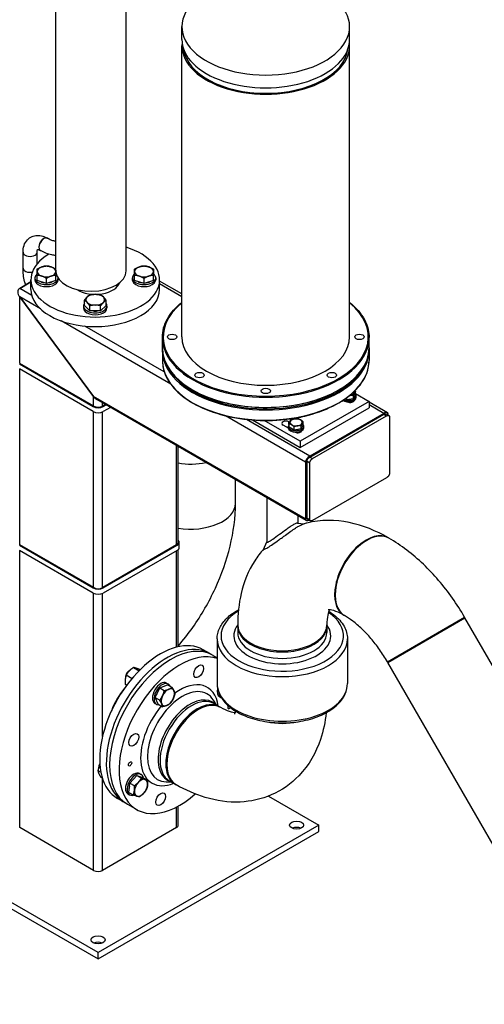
# Model space of a CAD drawing. Header units: millimetres. Extents: x -309 to 8091, y -6405 to -465.
# Tile 13 of 57: x 973 to 1271, y -4407 to -3776. Entities that reach past the tile are written whole.
import ezdxf

# ---------------------------------------------------------------- set-up
doc = ezdxf.new("R2010")
doc.units = ezdxf.units.MM
doc.header["$LTSCALE"] = 20
doc.layers.add('02-LINIE-035', color=2, linetype='CONTINUOUS')

msp = doc.modelspace()

# ---------------------------------------------------------------- linework, layer by layer
at = {"layer": '02-LINIE-035'}
for p, q in [((996.51, -3936.23), (996.51, -3535.06)), ((1041.51, -3937.18), (1041.51, -3535.06)), ((1077.29, -3788.89), (1077.29, -3780.73)), ((1184.79, -3788.89), (1184.79, -3780.73)), ((1077.29, -3979.41), (1077.29, -3792.97)), ((1184.79, -3979.41), (1184.79, -3792.97)), ((991.07, -3916.26), (991.1, -3916.28)), ((975.48, -3935.47), (975.48, -3925.26)), ((984.48, -3932.71), (984.48, -3925.26)), ((986.57, -3924.06), (986.6, -3924.08)), ((984.54, -3943.32), (984.54, -3940)), ((996.54, -3943.32), (996.54, -3940)), ((1047.04, -3943.32), (1047.04, -3940)), ((1059.04, -3943.32), (1059.04, -3940)), ((973.35, -3948.38), (980.54, -3944.23)), ((980.54, -3944.23), (973.35, -3948.38)), ((980.54, -3948.99), (980.54, -3942.87)), ((983.04, -3941.64), (983.04, -3942.87)), ((990.54, -3945.32), (984.54, -3943.32)), ((990.54, -3945.32), (990.54, -3942)), ((996.54, -3943.32), (990.54, -3945.32)), ((998.04, -3941.88), (998.04, -3942.87)), ((1036.86, -3945.96), (1036.86, -3945.09)), ((1045.54, -3941.64), (1045.54, -3942.87)), ((1053.04, -3945.32), (1047.04, -3943.32)), ((1053.04, -3945.32), (1053.04, -3942)), ((1059.04, -3943.32), (1053.04, -3945.32)), ((1060.54, -3941.64), (1060.54, -3942.87)), ((1063.04, -3948.99), (1063.04, -3942.87)), ((1077.29, -3951.93), (1063.04, -3943.71)), ((1077.29, -3953.68), (1063.04, -3945.45)), ((981.08, -3952.84), (973.35, -3948.38)), ((1020.73, -4017.64), (973.35, -3953.82)), ((973.35, -3996.34), (973.35, -3953.82)), ((973.35, -3953.82), (1020.73, -4017.64)), ((986.75, -3961.55), (973.35, -3953.82)), ((1014.29, -3959.68), (1014.29, -3960.91)), ((1014.86, -3959.36), (1014.86, -3956.04)), ((1018.32, -3962.82), (1014.86, -3959.36)), ((1018.32, -3962.82), (1018.32, -3959.5)), ((1028.72, -3959.36), (1025.25, -3962.82)), ((1025.25, -3962.82), (1025.25, -3959.5)), ((1028.72, -3959.36), (1028.72, -3956.04)), ((1029.29, -3959.68), (1029.29, -3960.91)), ((1025.25, -3962.82), (1018.32, -3962.82)), ((1070.17, -4009.72), (1000.03, -3969.22)), ((1066.01, -4001.87), (1015.12, -3972.49)), ((1064.79, -3986.35), (1064.79, -3979.81)), ((1197.29, -3986.35), (1197.29, -3979.81)), ((1064.79, -3987.98), (1064.79, -3994.51)), ((1197.29, -3987.98), (1197.29, -3994.51)), ((973.17, -3996.64), (1020.55, -4024)), ((973.35, -3996.34), (973.53, -3996.44)), ((973.35, -3996.34), (973.53, -3996.44)), ((1020.9, -4023.79), (973.53, -3996.44)), ((1020.55, -4027.26), (973.17, -3999.91)), ((973.35, -4112.58), (973.35, -4000.01)), ((1188.54, -4016.43), (1187.34, -4019.01)), ((1187.34, -4019.01), (1187.34, -4016.93)), ((1188.54, -4016.43), (1188.54, -4014.36)), ((1188.54, -4015.67), (1197.33, -4020.74)), ((1020.73, -4023.69), (1020.73, -4017.64)), ((1156.49, -4096.03), (1020.73, -4017.64)), ((1156.97, -4096.96), (1022.77, -4019.48)), ((1026.38, -4023.89), (1026.38, -4021.57)), ((1028.4, -4022.73), (1026.56, -4023.79)), ((1026.91, -4024), (1028.75, -4022.94)), ((1197.33, -4020.74), (1153.13, -4046.26)), ((1182.88, -4019.7), (1181.94, -4019.15)), ((1182.88, -4019.7), (1182.88, -4018.48)), ((1187.34, -4019.01), (1182.88, -4019.7)), ((1186.52, -4020.7), (1186.52, -4021.19)), ((1187.07, -4020.94), (1187.07, -4020.5)), ((1189.08, -4018.18), (1189.08, -4017.37)), ((1197.33, -4020.74), (1197.33, -4024.82)), ((1209.05, -4028.01), (1197.33, -4021.24)), ((1206.7, -4028.4), (1197.33, -4022.99)), ((1020.73, -4139.93), (1020.73, -4027.36)), ((1026.38, -4140.12), (1026.38, -4027.52)), ((1031.58, -4024.57), (1026.91, -4027.26)), ((1153.13, -4050.34), (1197.33, -4024.82)), ((1206.7, -4028.4), (1159.32, -4055.75)), ((1159.32, -4056.36), (1206.7, -4029.01)), ((1206.7, -4029.01), (1208.46, -4030.03)), ((1208.17, -4028.78), (1209.93, -4029.8)), ((1209.53, -4029.57), (1209.53, -4028.94)), ((1156.49, -4059.56), (1105.16, -4029.92)), ((1159.32, -4055.75), (1118.71, -4032.3)), ((1122.5, -4032.65), (1153.13, -4050.34)), ((1153.13, -4046.26), (1130.12, -4032.97)), ((1145.52, -4037.88), (1142.17, -4035.95)), ((1145.89, -4035.63), (1145.89, -4033.8)), ((1145.89, -4033.8), (1146.39, -4034.1)), ((1146.03, -4037.2), (1146.03, -4035.13)), ((1154.95, -4035.82), (1153.76, -4038.4)), ((1154.95, -4035.82), (1154.95, -4033.75)), ((1161.09, -4057.38), (1208.46, -4030.03)), ((1210.29, -4030.54), (1210.29, -4067.01)), ((1145.49, -4037.58), (1145.49, -4036.76)), ((1149.29, -4039.09), (1146.03, -4037.2)), ((1149.29, -4039.09), (1149.29, -4037.01)), ((1153.76, -4038.4), (1149.29, -4039.09)), ((1152.94, -4040.09), (1152.94, -4040.58)), ((1153.49, -4040.34), (1153.49, -4039.89)), ((1153.76, -4038.4), (1153.76, -4036.32)), ((1155.49, -4037.58), (1155.49, -4036.76)), ((1153.13, -4046.26), (1153.13, -4050.34)), ((1073.76, -4112.78), (1073.76, -4048.92)), ((1074.93, -4111.72), (1074.93, -4049.6)), ((1156.49, -4059.56), (1156.49, -4096.03)), ((1157.49, -4058.98), (1159.26, -4060)), ((1157.49, -4095.45), (1157.49, -4058.98)), ((1159.26, -4096.47), (1159.26, -4060)), ((1159.32, -4056.36), (1161.09, -4057.38)), ((1111.64, -4086.02), (1111.64, -4070.79)), ((1208.46, -4069.63), (1161.09, -4096.98)), ((1131.64, -4082.34), (1131.64, -4110.87)), ((1151.39, -4098.7), (1155.73, -4099.1)), ((1151.64, -4093.89), (1151.64, -4098.73)), ((1157.49, -4095.45), (1159.26, -4096.47)), ((1157.85, -4096.18), (1159.62, -4097.2)), ((1075.61, -4114.31), (1075.61, -4111.04)), ((1129.61, -4115.52), (1131.64, -4110.71)), ((1210.02, -4108.36), (1209.67, -4108.16)), ((973.17, -4112.88), (1020.55, -4140.23)), ((1020.55, -4143.5), (973.17, -4116.15)), ((973.35, -4112.58), (973.53, -4112.68)), ((973.35, -4112.58), (973.53, -4112.68)), ((973.35, -4293.76), (973.35, -4116.25)), ((1020.9, -4140.03), (973.53, -4112.68)), ((1073.94, -4112.68), (1026.56, -4140.03)), ((1026.91, -4140.23), (1074.29, -4112.88)), ((1074.29, -4116.15), (1026.91, -4143.5)), ((1073.76, -4178.18), (1073.76, -4116.45)), ((1074.93, -4177.89), (1074.93, -4115.68)), ((1020.73, -4321.11), (1020.73, -4143.6)), ((1026.38, -4235.46), (1026.38, -4143.76)), ((1181.45, -4157.86), (1181.1, -4157.65)), ((1208.99, -4187.51), (1258.48, -4158.94)), ((1208.99, -4187.51), (1258.48, -4158.94)), ((1209.24, -4187.95), (1258.73, -4159.37)), ((1209.24, -4187.95), (1258.73, -4159.37)), ((1258.73, -4159.37), (1258.48, -4158.94)), ((1385.15, -4378.32), (1258.73, -4159.37)), ((1113.07, -4164.75), (1113.07, -4168.83)), ((1170.22, -4164.75), (1170.22, -4168.83)), ((1099.89, -4172.92), (1099.89, -4201.49)), ((1183.39, -4172.92), (1183.39, -4201.49)), ((1095.25, -4182.23), (1091.01, -4179.79)), ((1097.37, -4183.46), (1099.89, -4184.91)), ((1043.55, -4193.25), (1043.86, -4193.07)), ((1046.21, -4191.2), (1049.82, -4193.28)), ((1050.1, -4192.4), (1050.48, -4192.62)), ((1209.24, -4187.95), (1208.99, -4187.51)), ((1335.65, -4406.9), (1209.24, -4187.95)), ((1041.16, -4197.39), (1041.16, -4197.67)), ((1041.68, -4195.98), (1045.4, -4198.12)), ((1041.04, -4201.95), (1041.96, -4202.48)), ((1060.19, -4210.49), (1063.17, -4204.28)), ((1063.17, -4204.28), (1068.03, -4202.21)), ((1063.17, -4204.28), (1066.05, -4205.94)), ((1067.46, -4201.15), (1068.52, -4201.76)), ((1068.03, -4202.21), (1070.9, -4203.87)), ((1062.07, -4214.63), (1060.19, -4210.49)), ((1060.19, -4210.49), (1063.07, -4212.15)), ((1099.4, -4215.14), (1097.46, -4212.02)), ((1101.53, -4210.02), (1102.59, -4210.63)), ((1059.96, -4214.14), (1061.02, -4214.75)), ((1062.07, -4214.63), (1064.94, -4216.29)), ((1097.81, -4214.22), (1101.48, -4216.35)), ((1102.19, -4216.75), (1101.48, -4216.35)), ((1023.94, -4255.34), (1023.94, -4255.54)), ((1023.49, -4257.19), (1025.38, -4258.28)), ((1025.37, -4261.33), (1026.26, -4261.85)), ((1026.38, -4321.11), (1026.38, -4262.23)), ((1043.94, -4265.17), (1048.47, -4260.39)), ((1048.47, -4260.39), (1051.34, -4262.05)), ((1048.47, -4260.39), (1052.35, -4261.59)), ((1050.23, -4259.1), (1051.3, -4259.71)), ((1052.35, -4261.59), (1055.23, -4263.25)), ((1043.3, -4271.15), (1043.94, -4265.17)), ((1043.94, -4265.17), (1046.82, -4266.83)), ((1070.82, -4264.64), (1067.15, -4264.52)), ((1069.23, -4263.72), (1072.91, -4265.84)), ((1073.62, -4266.25), (1072.91, -4265.84)), ((1040.25, -4277.5), (1036.01, -4275.05)), ((1042.73, -4272.09), (1043.8, -4272.7)), ((1043.3, -4271.15), (1046.18, -4272.81)), ((1132.81, -4273.55), (1164.98, -4292.12)), ((1042.37, -4278.72), (1048.38, -4282.19)), ((1073.76, -4293.76), (1073.76, -4280.63)), ((1074.93, -4292.12), (1074.93, -4280)), ((1023.56, -4373.77), (882.13, -4292.12)), ((1020.73, -4321.11), (973.35, -4293.76)), ((1164.98, -4292.12), (1023.56, -4373.77)), ((1073.76, -4293.76), (1026.38, -4321.11)), ((1164.98, -4296.21), (1164.98, -4292.12)), ((882.13, -4296.21), (1023.56, -4377.86)), ((1023.56, -4377.86), (1164.98, -4296.21)), ((1023.56, -4377.86), (1023.56, -4373.77))]:
    msp.add_line(p, q, dxfattribs=at)
for centre, major_axis, ratio, start_param, end_param in [((1131.04, -3780.73), (-53.75, 0), 0.57735, 5.458265, 10.249698), ((1131.04, -3788.89), (-53.75, 0), 0.57735, 0, 3.141593), ((1131.04, -3792.97), (-53.75, 0), 0.57735, 6.21736, 9.490603), ((1131.04, -3792.97), (-52.75, 0), 0.57735, 0.07581, 3.065783), ((988.82, -3920.16), (2.25, 3.9), 0.57735, 0, 3.141593), ((988.85, -3920.18), (2.25, 3.9), 0.57735, 0, 3.141593), ((988.85, -3920.18), (2.25, 3.9), 0.57735, 0.000001, 3.141593), ((1021.79, -3942.87), (41.25, 0), 0.57735, 2.379806, 7.355409), ((979.98, -3925.26), (-4.5, 0), 0.57735, 0, 3.141593), ((990.54, -3937.56), (-6, 0), 0.57735, 5.235988, 6.283185), ((990.54, -3937.56), (-6, 0), 0.57735, 4.18879, 5.235988), ((990.54, -3937.56), (6, 0), 0.57735, 0, 1.047198), ((1053.04, -3937.56), (-6, 0), 0.57735, 5.235988, 6.283185), ((1053.04, -3937.56), (-6, 0), 0.57735, 4.18879, 5.235988), ((1053.04, -3937.56), (6, 0), 0.57735, 0, 1.047198), ((979.98, -3935.47), (-4.5, 0), 0.57735, 0, 1.90009), ((990.54, -3941.64), (-7.5, 0), 0.57735, 5.639684, 9.372504), ((990.54, -3937.56), (-6, 0), 0.57735, 0, 1.047198), ((990.54, -3937.56), (6, 0), 0.57735, 4.18879, 5.235988), ((990.54, -3937.56), (6, 0), 0.57735, 5.235988, 6.283185), ((1019.01, -3937.18), (22.5, 0), 0.57735, 3.189108, 6.283185), ((990.54, -3941.64), (-7.5, 0), 0.57735, 3.723712, 3.785094), ((1053.04, -3941.64), (-7.5, 0), 0.57735, 5.639684, 10.068279), ((1053.04, -3937.56), (-6, 0), 0.57735, 0, 1.047198), ((1053.04, -3937.56), (6, 0), 0.57735, 4.18879, 5.235988), ((1053.04, -3937.56), (6, 0), 0.57735, 5.235988, 6.283185), ((990.54, -3942.87), (-7.5, 0), 0.57735, 0, 3.141593), ((990.54, -3941.64), (-5.62, 0), 0.57735, 0.846854, 1.247541), ((990.54, -3941.64), (-5.62, 0), 0.57735, 1.894052, 2.294738), ((1021.79, -3942.87), (16, 0), 0.57735, 3.877224, 6.097032), ((1021.79, -3948.99), (16, 0), 0.57735, 0.337847, 0.341697), ((1053.04, -3942.87), (-7.5, 0), 0.57735, 0, 3.141593), ((1053.04, -3941.64), (-5.62, 0), 0.57735, 0.846854, 1.247541), ((1053.04, -3941.64), (-5.62, 0), 0.57735, 1.894052, 2.294738), ((976.18, -3952.19), (3.21, -3.53), 0.675873, 2.995864, 4.566661), ((976.18, -3952.19), (3.21, -3.53), 0.675873, 2.995864, 4.566661), ((1021.79, -3948.99), (41.25, 0), 0.57735, 3.141593, 6.283185), ((1021.79, -3955.6), (-6, 0), 0.57735, 5.759587, 6.806784), ((1021.79, -3955.6), (-6, 0), 0.57735, 4.712389, 5.759587), ((1021.79, -3955.6), (-6, 0), 0.57735, 3.665191, 4.712389), ((1021.79, -3955.6), (6, 0), 0.57735, 5.759587, 6.806784), ((1021.79, -3959.68), (-7.5, 0), 0.57735, 5.890175, 9.817788), ((1021.79, -3955.6), (6, 0), 0.57735, 3.665191, 4.712389), ((1021.79, -3955.6), (6, 0), 0.57735, 4.712389, 5.759587), ((1131.04, -3979.41), (65.75, 0), 0.57735, 2.527837, 6.896941), ((1021.79, -3960.91), (-7.5, 0), 0.57735, 0, 3.141593), ((1021.79, -3959.68), (-5.62, 0), 0.57735, 1.311292, 1.8303), ((1131.04, -3979.81), (-66.25, 0), 0.57735, 0, 3.141593), ((1131.04, -3979.41), (53.75, 0), 0.57735, 3.141593, 6.283185), ((1131.04, -3986.35), (66.25, 0), 0.57735, 3.141593, 6.283185), ((1131.04, -3987.98), (-66.25, 0), 0.57735, 0, 3.141593), ((1131.04, -3994.51), (66.25, 0), 0.57735, 3.141593, 6.283185), ((1131.04, -3987.57), (65.75, 0), 0.57735, 3.380454, 6.044324), ((1184.08, -4017.37), (5, 0), 0.57735, 4.082392, 6.751602), ((1184.08, -4014.76), (4, 0), 0.57735, 4.886969, 4.974188), ((1184.08, -4014.76), (4, 0), 0.57735, 4.974188, 6.021386), ((1184.08, -4014.76), (4, 0), 0.57735, 6.021386, 6.522546), ((1023.56, -4016.01), (-3.21, 3.53), 0.675873, 1.425068, 2.013071), ((1023.56, -4016.01), (-3.21, 3.53), 0.675873, 1.425068, 2.013071), ((1184.08, -4018.18), (5, 0), 0.57735, 3.895822, 6.283185), ((1185.22, -4019.87), (2.63, 0), 0.57735, 4.037673, 6.130716), ((1184.08, -4017.37), (-3.66, 0), 0.57735, 1.640356, 2.024836), ((1023.73, -4022.16), (4.5, 0), 0.57735, 3.926991, 5.497787), ((1023.73, -4025.43), (-4.5, 0), 0.57735, 0.785398, 2.356194), ((1023.73, -4022.16), (-4, 0), 0.57735, 0.785398, 2.356194), ((1206.7, -4030.57), (2.56, 2.4), 0.499384, 5.845156, 7.415953), ((1144.03, -4034.88), (-2.63, 0), 0.57735, 3.926991, 7.068583), ((1150.49, -4036.76), (5, 0), 0.57735, 2.673176, 6.751602), ((1141.64, -4014.11), (31.25, 0), 0.57735, 4.856749, 5.183462), ((1150.49, -4034.15), (-4, 0), 0.57735, 6.021386, 7.068583), ((1150.49, -4034.15), (-4, 0), 0.57735, 4.974188, 6.021386), ((1150.49, -4034.15), (4, 0), 0.57735, 3.926991, 4.974188), ((1150.49, -4034.15), (-4, 0), 0.57735, 3.926991, 4.974188), ((1150.49, -4034.15), (4, 0), 0.57735, 4.974188, 6.021386), ((1150.49, -4034.15), (4, 0), 0.57735, 6.021386, 7.068583), ((1144.03, -4038.96), (-2.62, 0), 0.57735, 4.120094, 4.366967), ((1150.49, -4037.58), (5, 0), 0.57735, 3.141593, 6.283185), ((1151.63, -4039.27), (2.63, 0), 0.57735, 4.037673, 6.130716), ((1150.49, -4036.76), (-3.66, 0), 0.57735, 1.640356, 2.024836), ((1083.06, -4044.38), (-28.57, 0), 0.57735, 1.282373, 1.917373), ((1159.32, -4057.93), (2.56, 2.4), 0.499384, 1.132767, 2.703564), ((1083.06, -4086.02), (28.58, 0), 0.57735, 4.423966, 6.283185), ((1159.32, -4094.4), (-2.56, -2.4), 0.499384, 5.845156, 7.267587), ((1195.38, -4132.91), (14.29, 24.75), 0.57735, 0, 3.141593), ((1195.74, -4133.11), (14.29, 24.75), 0.57735, 0, 3.141593), ((1195.74, -4133.11), (14.29, 24.75), 0.57735, 0, 3.141593), ((1195.38, -4132.91), (14.29, 24.75), 0.57735, 0, 3.141593), ((1071.11, -4111.04), (4, 0), 0.57735, 5.497787, 6.579508), ((1071.11, -4111.04), (4.5, 0), 0.57735, 5.497787, 6.837715), ((1071.11, -4114.31), (4.5, 0), 0.57735, 5.497787, 6.283185), ((1023.73, -4138.4), (4.5, 0), 0.57735, 3.926991, 5.497787), ((1023.73, -4138.4), (-4, 0), 0.57735, 0.785398, 2.356194), ((1023.73, -4141.66), (-4.5, 0), 0.57735, 0.785398, 2.356194), ((1141.64, -4170.87), (39.25, 0), 0.57735, 2.371281, 7.002059), ((1141.64, -4170.87), (31.07, 0), 0.57735, 2.737724, 6.687038), ((1141.64, -4164.75), (-28.57, 0), 0.57735, 6.258437, 9.449526), ((1141.64, -4163.93), (-28.57, 0), 0.57735, 0, 3.141593), ((1063.51, -4227.42), (27.5, 47.63), 0.57735, 0, 3.141593), ((1141.64, -4172.92), (41.75, 0), 0.57735, 3.141593, 6.283185), ((1141.64, -4168.83), (28.58, 0), 0.57735, 3.141593, 6.283185), ((1067.75, -4229.87), (27.5, 47.63), 0.57735, 6.244606, 9.463357), ((1069.87, -4231.09), (-27.5, -47.63), 0.57735, 3.141593, 6.283185), ((1075.88, -4234.56), (-27.5, -47.63), 0.57735, 3.261567, 7.328416), ((1043.55, -4196.01), (-1.69, -2.93), 0.57735, 3.926909, 5.497869), ((1043.99, -4196.26), (2, 3.46), 0.57735, 0.832404, 2.277006), ((1075.88, -4234.56), (17.71, 30.67), 0.57735, 5.651224, 7.194927), ((1050.07, -4219.66), (14.38, 24.9), 0.57735, 1.271708, 1.869885), ((1077.62, -4235.56), (-15.86, -27.47), 0.57735, 2.84191, 6.582868), ((1063.71, -4207.65), (-3.75, -6.5), 0.57735, 3.141593, 6.283185), ((1064.77, -4208.26), (-3.75, -6.5), 0.57735, 2.728435, 6.696343), ((1064.77, -4208.26), (2.81, 4.87), 0.57735, 1.445568, 1.957824), ((1068.3, -4210.3), (-3, -5.2), 0.57735, 3.796091, 4.843289), ((1068.3, -4210.3), (3, 5.2), 0.57735, 5.890486, 6.937684), ((1068.3, -4210.3), (3, 5.2), 0.57735, 4.843289, 5.890486), ((1105.28, -4203.53), (-3.75, -6.5), 0.57735, 5.197947, 6.283185), ((1141.64, -4201.49), (-41.75, 0), 0.57735, 0, 3.141593), ((1082.43, -4238.34), (-14.44, -25.01), 0.57735, 2.995239, 6.429539), ((1083.52, -4238.97), (-14.29, -24.75), 0.57735, 3.141593, 6.283185), ((1068.3, -4210.3), (-3, -5.2), 0.57735, 4.843289, 5.890486), ((1087.2, -4241.09), (14.29, 24.75), 0.57735, 0, 3.141593), ((1087.9, -4241.5), (14.29, 24.75), 0.57735, 0, 3.141593), ((1087.9, -4241.5), (14.29, 24.75), 0.57735, 0, 3.141593), ((1068.3, -4210.3), (3, 5.2), 0.57735, 3.796091, 4.843289), ((1106.34, -4204.14), (-3.75, -6.5), 0.57735, 5.534662, 6.319749), ((1075.88, -4234.56), (-17.71, -30.67), 0.57735, 4.415754, 6.915147), ((1068.3, -4210.3), (-3, -5.2), 0.57735, 5.890486, 6.937684), ((1087.2, -4241.09), (-14.29, -24.75), 0.57735, 3.141593, 6.283185), ((1107.7, -4216.19), (-0.75, -1.3), 0.57735, 4.634649, 7.727165), ((1141.64, -4210.47), (28.57, 0), 0.57735, 4.357463, 5.067315), ((1141.64, -4210.47), (28.57, 0), 0.57735, 4.357463, 5.067315), ((1026.33, -4253.96), (-1.69, -2.93), 0.57735, 4.673018, 5.497869), ((1026.77, -4254.21), (2, 3.46), 0.57735, 1.592211, 2.251868), ((1046.48, -4265.59), (-3.75, -6.5), 0.57735, 3.141593, 6.283185), ((1047.55, -4266.21), (-3.75, -6.5), 0.57735, 2.593353, 6.838384), ((1047.55, -4266.21), (2.81, 4.87), 0.57735, 0.950347, 1.405847), ((1051.08, -4268.25), (3, 5.2), 0.57735, 0.1309, 1.178097), ((1051.08, -4268.25), (3, 5.2), 0.57735, 5.366887, 6.414085), ((1047.55, -4266.21), (2.81, 4.87), 0.57735, 2.06582, 2.384769), ((1051.08, -4268.25), (-3, -5.2), 0.57735, 4.31969, 5.366887), ((1051.08, -4268.25), (3, 5.2), 0.57735, 4.31969, 5.366887), ((1051.08, -4268.25), (-3, -5.2), 0.57735, 5.366887, 6.414085), ((1051.08, -4268.25), (-3, -5.2), 0.57735, 0.1309, 1.178097), ((1070.93, -4292.12), (4, 0), 0.57735, 5.497787, 6.283185), ((1150.84, -4296.21), (-4.5, 0), 0.57735, 4.045378, 5.3794), ((1023.56, -4319.48), (-4, 0), 0.57735, 0.785398, 2.356194), ((1023.56, -4369.69), (-4.5, 0), 0.57735, 4.045378, 5.3794)]:
    msp.add_ellipse(centre, major_axis=major_axis, ratio=ratio, start_param=start_param, end_param=end_param, dxfattribs=at)
for centre, major_axis in [((1071.04, -3979.41), (-3, 0)), ((1191.04, -3979.41), (3, 0)), ((1088.61, -4003.9), (-3, 0)), ((1173.46, -4003.9), (-3, 0)), ((1131.04, -4014.05), (-3, 0)), ((1088.06, -4193.58), (2.25, 3.9)), ((1046.48, -4237.47), (-2.25, -3.9)), ((1044.06, -4252.93), (-0.75, -1.3)), ((1063.71, -4275.54), (-2.25, -3.9)), ((1150.84, -4292.12), (-4.5, 0)), ((1023.56, -4365.61), (-4.5, 0))]:
    msp.add_ellipse(centre, major_axis=major_axis, ratio=0.57735, dxfattribs=at)
for points, knots in [([(975.48, -3925.26), (975.48, -3923.78), (975.68, -3922.32), (976.6, -3919.56), (977.33, -3918.25), (979.18, -3916.33), (980.18, -3915.64), (982.29, -3914.73), (983.4, -3914.5), (985.74, -3914.41), (986.97, -3914.61), (989.16, -3915.28), (990.14, -3915.72), (991.07, -3916.26)], [6.283185, 6.283185, 6.283185, 6.283185, 6.597345, 6.597345, 6.902877, 6.902877, 7.138457, 7.138457, 7.364063, 7.364063, 7.624466, 7.624466, 7.853982, 7.853982, 7.853982, 7.853982]), ([(996.51, -3918.23), (996.24, -3918.2), (995.95, -3918.16), (994.98, -3917.96), (994.26, -3917.75), (992.73, -3917.14), (991.93, -3916.76), (991.1, -3916.28)], [6.6837183, 6.6837183, 6.6837183, 6.6837183, 6.7544242, 6.7544242, 6.9115038, 6.9115038, 7.0685835, 7.0685835, 7.0685835, 7.0685835]), ([(984.48, -3925.26), (984.48, -3924.76), (984.54, -3924.34), (984.68, -3923.74), (984.77, -3923.56), (984.82, -3923.47), (984.83, -3923.46), (984.83, -3923.45)], [6.2831853, 6.2831853, 6.2831853, 6.2831853, 6.5236687, 6.5236687, 6.7593902, 6.7593902, 6.775982, 6.775982, 6.775982, 6.775982]), ([(984.76, -3923.46), (984.76, -3923.46), (984.78, -3923.46), (984.95, -3923.45), (985.23, -3923.47), (985.91, -3923.71), (986.22, -3923.86), (986.57, -3924.06)], [7.2315481, 7.2315481, 7.2315481, 7.2315481, 7.3652348, 7.3652348, 7.6646049, 7.6646049, 7.8539816, 7.8539816, 7.8539816, 7.8539816]), ([(996.51, -3927.26), (995.63, -3927.21), (994.74, -3927.1), (992.63, -3926.67), (991.4, -3926.3), (988.98, -3925.34), (987.78, -3924.76), (986.6, -3924.08)], [0.3590377, 0.3590377, 0.3590377, 0.3590377, 0.4712389, 0.4712389, 0.6283185, 0.6283185, 0.7853968, 0.7853968, 0.7853968, 0.7853968]), ([(977.17, -3946.18), (976.94, -3945.41), (976.73, -3944.64), (976.2, -3942.45), (975.93, -3941.03), (975.57, -3938.21), (975.48, -3936.83), (975.48, -3935.47)], [5.8849499, 5.8849499, 5.8849499, 5.8849499, 5.969026, 5.969026, 6.1261057, 6.1261057, 6.2831853, 6.2831853, 6.2831853, 6.2831853]), ([(1064.79, -3979.81), (1064.79, -3975.73), (1065.91, -3971.66), (1070.21, -3964.04), (1073.33, -3960.49), (1077.29, -3957.31)], [5.4977871, 5.4977871, 5.4977871, 5.4977871, 5.8130467, 5.8130467, 6.1197768, 6.1197768, 6.1197768, 6.1197768]), ([(1184.79, -3957.31), (1185.31, -3957.73), (1185.83, -3958.16), (1190.23, -3962.03), (1193.18, -3965.84), (1196.52, -3973.08), (1197.29, -3976.45), (1197.29, -3979.81)], [8.0173901, 8.0173901, 8.0173901, 8.0173901, 8.0582236, 8.0582236, 8.3791402, 8.3791402, 8.6393798, 8.6393798, 8.6393798, 8.6393798]), ([(1197.29, -3986.35), (1197.29, -3990.43), (1196.16, -3994.5), (1191.78, -4002.26), (1188.5, -4005.94), (1180.11, -4012.53), (1174.99, -4015.43), (1163.42, -4020.16), (1156.98, -4021.98), (1143.45, -4024.35), (1136.36, -4024.9), (1122.23, -4024.69), (1115.2, -4023.92), (1101.9, -4021.14), (1095.64, -4019.13), (1084.52, -4014.06), (1079.66, -4011), (1071.85, -4004.13), (1068.89, -4000.32), (1065.55, -3993.08), (1064.79, -3989.71), (1064.79, -3986.35)], [2.356194, 2.356194, 2.356194, 2.356194, 2.671454, 2.671454, 2.990059, 2.990059, 3.311148, 3.311148, 3.632378, 3.632378, 3.953392, 3.953392, 4.274327, 4.274327, 4.595371, 4.595371, 4.916631, 4.916631, 5.237548, 5.237548, 5.497787, 5.497787, 5.497787, 5.497787]), ([(1064.79, -3994.51), (1064.79, -3998.59), (1065.91, -4002.67), (1070.29, -4010.43), (1073.57, -4014.11), (1081.96, -4020.69), (1087.09, -4023.6), (1098.65, -4028.32), (1105.09, -4030.14), (1118.62, -4032.51), (1125.72, -4033.07), (1139.84, -4032.85), (1146.87, -4032.08), (1160.17, -4029.3), (1166.43, -4027.29), (1177.55, -4022.22), (1182.41, -4019.16), (1190.23, -4012.29), (1193.18, -4008.49), (1196.52, -4001.25), (1197.29, -3997.88), (1197.29, -3994.51)], [0.785398, 0.785398, 0.785398, 0.785398, 1.100658, 1.100658, 1.419263, 1.419263, 1.740352, 1.740352, 2.061582, 2.061582, 2.382596, 2.382596, 2.703531, 2.703531, 3.024574, 3.024574, 3.345835, 3.345835, 3.666751, 3.666751, 3.926991, 3.926991, 3.926991, 3.926991]), ([(1206.7, -4029.01), (1206.84, -4028.92), (1207.1, -4028.8), (1207.38, -4028.72), (1207.59, -4028.68), (1207.72, -4028.68), (1207.87, -4028.68), (1207.98, -4028.71), (1208.09, -4028.75), (1208.14, -4028.77), (1208.17, -4028.78)], [-7.8539816, -7.8539816, -7.8539816, -7.8539816, -7.5921822, -7.3958327, -7.3303829, -7.1994832, -7.1340333, -7.0031336, -6.9376838, -6.871188, -6.871188, -6.871188, -6.871188]), ([(1208.46, -4030.03), (1208.61, -4029.94), (1208.87, -4029.82), (1209.15, -4029.74), (1209.35, -4029.71), (1209.48, -4029.7), (1209.64, -4029.71), (1209.75, -4029.73), (1209.88, -4029.78), (1209.98, -4029.83), (1210.09, -4029.92), (1210.16, -4030.01), (1210.22, -4030.14), (1210.25, -4030.23), (1210.28, -4030.33), (1210.29, -4030.42), (1210.29, -4030.5), (1210.29, -4030.54)], [-7.853982, -7.853982, -7.853982, -7.853982, -7.592182, -7.395833, -7.330383, -7.199483, -7.134033, -7.003134, -6.937684, -6.806784, -6.741334, -6.610435, -6.544985, -6.44681, -6.414085, -6.348635, -6.283185, -6.283185, -6.283185, -6.283185]), ([(1157.49, -4058.98), (1157.49, -4058.94), (1157.5, -4058.86), (1157.51, -4058.76), (1157.53, -4058.63), (1157.56, -4058.5), (1157.63, -4058.3), (1157.7, -4058.13), (1157.8, -4057.91), (1157.9, -4057.75), (1158.03, -4057.55), (1158.15, -4057.39), (1158.3, -4057.21), (1158.43, -4057.06), (1158.6, -4056.9), (1158.74, -4056.77), (1158.92, -4056.63), (1159.1, -4056.5), (1159.25, -4056.4), (1159.32, -4056.36)], [-3.141593, -3.141593, -3.141593, -3.141593, -3.076143, -3.010693, -2.977968, -2.879793, -2.814343, -2.683444, -2.617994, -2.487094, -2.421644, -2.290745, -2.225295, -2.094395, -2.028945, -1.898046, -1.832596, -1.701696, -1.570796, -1.570796, -1.570796, -1.570796]), ([(1159.26, -4060), (1159.26, -4059.96), (1159.27, -4059.88), (1159.28, -4059.78), (1159.3, -4059.65), (1159.33, -4059.52), (1159.39, -4059.32), (1159.47, -4059.15), (1159.57, -4058.93), (1159.67, -4058.77), (1159.8, -4058.57), (1159.92, -4058.41), (1160.07, -4058.23), (1160.2, -4058.09), (1160.37, -4057.92), (1160.51, -4057.79), (1160.69, -4057.65), (1160.87, -4057.52), (1161.01, -4057.42), (1161.09, -4057.38)], [-3.141593, -3.141593, -3.141593, -3.141593, -3.076143, -3.010693, -2.977968, -2.879793, -2.814343, -2.683444, -2.617994, -2.487094, -2.421644, -2.290745, -2.225295, -2.094395, -2.028945, -1.898046, -1.832596, -1.701696, -1.570796, -1.570796, -1.570796, -1.570796]), ([(1210.29, -4067.01), (1210.29, -4067.05), (1210.29, -4067.13), (1210.28, -4067.23), (1210.25, -4067.36), (1210.22, -4067.49), (1210.16, -4067.69), (1210.09, -4067.86), (1209.98, -4068.08), (1209.88, -4068.24), (1209.75, -4068.44), (1209.64, -4068.6), (1209.48, -4068.78), (1209.35, -4068.92), (1209.19, -4069.09), (1209.05, -4069.22), (1208.87, -4069.36), (1208.69, -4069.49), (1208.54, -4069.59), (1208.46, -4069.63)], [-3.141593, -3.141593, -3.141593, -3.141593, -3.076143, -3.010693, -2.977968, -2.879793, -2.814343, -2.683444, -2.617994, -2.487094, -2.421644, -2.290745, -2.225295, -2.094395, -2.028945, -1.898046, -1.832596, -1.701696, -1.570796, -1.570796, -1.570796, -1.570796]), ([(1074.93, -4177.41), (1078.21, -4173.62), (1081.33, -4169.64), (1089.82, -4157.61), (1094.7, -4149.16), (1102.79, -4131.63), (1105.99, -4122.57), (1110.41, -4104.31), (1111.64, -4095.11), (1111.64, -4086.02)], [2.034079, 2.034079, 2.034079, 2.034079, 2.199115, 2.199115, 2.513274, 2.513274, 2.827433, 2.827433, 3.141593, 3.141593, 3.141593, 3.141593]), ([(1151.39, -4098.7), (1151.24, -4098.69), (1151.03, -4098.71), (1150.48, -4098.88), (1150.06, -4099.03), (1149.07, -4099.53), (1148.73, -4099.73), (1147.84, -4100.26), (1147.3, -4100.62), (1145.85, -4101.6), (1144.94, -4102.26), (1142.66, -4103.93), (1141.19, -4105.03), (1138.2, -4107.24), (1136.77, -4108.29), (1134.79, -4109.64), (1134.1, -4110.1), (1133.05, -4110.7), (1132.65, -4110.9), (1132, -4111.14), (1131.76, -4111.15), (1131.65, -4110.97), (1131.64, -4110.93), (1131.64, -4110.87)], [-8.626186, -8.626186, -8.626186, -8.626186, -7.798853, -7.798853, -7.035404, -7.035404, -6.680609, -6.680609, -6.190592, -6.190592, -5.412988, -5.412988, -4.167189, -4.167189, -2.81354, -2.81354, -1.968207, -1.968207, -1.308315, -1.308315, -0.598067, -0.598067, -0.419513, -0.419513, -0.419513, -0.419513]), ([(1209.67, -4108.16), (1201.8, -4103.62), (1193.39, -4100.16), (1175.76, -4096.59), (1166.49, -4096.44), (1156.66, -4098.85), (1155.89, -4099.05), (1155.13, -4099.27)], [1.5707963, 1.5707963, 1.5707963, 1.5707963, 1.8849556, 1.8849556, 2.1894825, 2.1894825, 2.2151948, 2.2151948, 2.2151948, 2.2151948]), ([(1157.85, -4096.18), (1157.83, -4096.17), (1157.78, -4096.14), (1157.7, -4096.07), (1157.63, -4095.98), (1157.56, -4095.85), (1157.53, -4095.76), (1157.51, -4095.66), (1157.5, -4095.57), (1157.49, -4095.49), (1157.49, -4095.45)], [-6.871188, -6.871188, -6.871188, -6.871188, -6.8067841, -6.7413342, -6.6104345, -6.5449847, -6.4468099, -6.414085, -6.3486352, -6.2831853, -6.2831853, -6.2831853, -6.2831853]), ([(1161.09, -4096.98), (1161.01, -4097.02), (1160.87, -4097.1), (1160.69, -4097.18), (1160.51, -4097.24), (1160.37, -4097.28), (1160.2, -4097.3), (1160.07, -4097.31), (1159.92, -4097.3), (1159.8, -4097.28), (1159.67, -4097.23), (1159.57, -4097.18), (1159.47, -4097.09), (1159.39, -4097), (1159.33, -4096.87), (1159.3, -4096.78), (1159.28, -4096.68), (1159.27, -4096.59), (1159.26, -4096.51), (1159.26, -4096.47)], [-7.853982, -7.853982, -7.853982, -7.853982, -7.723082, -7.592182, -7.526732, -7.395833, -7.330383, -7.199483, -7.134033, -7.003134, -6.937684, -6.806784, -6.741334, -6.610435, -6.544985, -6.44681, -6.414085, -6.348635, -6.283185, -6.283185, -6.283185, -6.283185]), ([(1143.74, -4106.44), (1144.83, -4105.6), (1145.97, -4104.74), (1148.13, -4103.19), (1149.15, -4102.5), (1150.81, -4101.44), (1151.32, -4101.13), (1151.99, -4100.74), (1152.48, -4100.46), (1153.76, -4099.79), (1154.27, -4099.57), (1154.82, -4099.37), (1154.99, -4099.31), (1155.13, -4099.27)], [-2.496986, -2.496986, -2.496986, -2.496986, -2.041656, -2.041656, -1.639402, -1.639402, -1.360189, -1.360189, -1.128117, -1.128117, -0.825091, -0.825091, -0.67323, -0.67323, -0.67323, -0.67323]), ([(1129.61, -4115.52), (1129.57, -4115.6), (1129.6, -4115.65), (1129.81, -4115.65), (1130, -4115.59), (1130.77, -4115.26), (1131.53, -4114.83), (1133.36, -4113.69), (1134.4, -4112.99), (1136.76, -4111.36), (1138.07, -4110.43), (1140.2, -4108.92), (1140.94, -4108.4), (1142.37, -4107.4), (1143.04, -4106.92), (1143.74, -4106.44)], [0.1926895, 0.1926895, 0.1926895, 0.1926895, 0.21875, 0.21875, 0.25, 0.25, 0.3125, 0.3125, 0.375, 0.375, 0.4375, 0.4375, 0.46875, 0.46875, 0.4946413, 0.4946413, 0.4946413, 0.4946413]), ([(1258.48, -4158.94), (1256.06, -4154.74), (1253.45, -4150.66), (1247.88, -4142.78), (1244.93, -4138.98), (1238.71, -4131.73), (1235.45, -4128.29), (1228.65, -4121.81), (1225.11, -4118.77), (1217.76, -4113.19), (1213.96, -4110.64), (1210.02, -4108.36)], [0.7853982, 0.7853982, 0.7853982, 0.7853982, 0.9424778, 0.9424778, 1.0995574, 1.0995574, 1.2566371, 1.2566371, 1.4137167, 1.4137167, 1.5707963, 1.5707963, 1.5707963, 1.5707963]), ([(1129.7, -4115.3), (1127.57, -4117.68), (1125.67, -4120.21), (1119.83, -4129.35), (1117.05, -4136.44), (1113.76, -4150.32), (1113.07, -4157.1), (1113.07, -4163.93)], [2.5431841, 2.5431841, 2.5431841, 2.5431841, 2.6474748, 2.6474748, 2.9053536, 2.9053536, 3.1415927, 3.1415927, 3.1415927, 3.1415927]), ([(1109.37, -4156.85), (1109.68, -4156.62), (1110, -4156.4), (1111.15, -4155.63), (1111.99, -4155.11), (1112.76, -4154.67), (1113.02, -4154.52), (1113.29, -4154.37), (1113.56, -4154.22)], [6.026125, 6.026125, 6.026125, 6.026125, 6.273147, 6.273147, 6.923219, 6.923219, 6.923219, 7.143684, 7.143684, 7.143684, 7.143684]), ([(1171.84, -4154.18), (1171.52, -4154.84), (1171.09, -4156), (1170.44, -4159.32), (1170.22, -4161.44), (1170.22, -4163.93)], [2.7341076, 2.7341076, 2.7341076, 2.7341076, 2.941048, 2.941048, 3.1415927, 3.1415927, 3.1415927, 3.1415927]), ([(1181.1, -4157.65), (1178.55, -4156.18), (1176.3, -4155.25), (1172.95, -4154.25), (1171.83, -4154.15), (1171.08, -4154.16), (1170.97, -4154.18), (1170.97, -4154.18)], [1.5707963, 1.5707963, 1.5707963, 1.5707963, 1.8073039, 1.8073039, 2.0382768, 2.0382768, 2.1503121, 2.1503121, 2.1503121, 2.1503121]), ([(1171.43, -4155.19), (1172.58, -4155.89), (1173.67, -4156.64), (1177.46, -4159.59), (1179.69, -4162.06), (1182.61, -4167.31), (1183.38, -4170.06), (1183.39, -4172.86), (1183.39, -4172.89), (1183.39, -4172.92)], [3.1681906, 3.1681906, 3.1681906, 3.1681906, 3.2880181, 3.2880181, 3.6161945, 3.6161945, 3.9237948, 3.9237948, 3.9269908, 3.9269908, 3.9269908, 3.9269908]), ([(1099.89, -4172.92), (1099.89, -4171.71), (1100.03, -4170.51), (1100.58, -4168.14), (1101, -4166.98), (1102.07, -4164.73), (1102.72, -4163.63), (1104.27, -4161.54), (1105.15, -4160.53), (1107.11, -4158.61), (1108.2, -4157.7), (1109.37, -4156.85)], [0.7853982, 0.7853982, 0.7853982, 0.7853982, 0.9191354, 0.9191354, 1.0528726, 1.0528726, 1.1866099, 1.1866099, 1.3203471, 1.3203471, 1.4540844, 1.4540844, 1.4540844, 1.4540844]), ([(1208.99, -4187.51), (1207.43, -4184.81), (1205.75, -4182.19), (1202.21, -4177.17), (1200.35, -4174.79), (1196.54, -4170.34), (1194.59, -4168.29), (1190.68, -4164.57), (1188.74, -4162.91), (1184.96, -4160.04), (1183.14, -4158.83), (1181.45, -4157.86)], [0.7853982, 0.7853982, 0.7853982, 0.7853982, 0.9424778, 0.9424778, 1.0995574, 1.0995574, 1.2566371, 1.2566371, 1.4137167, 1.4137167, 1.5707963, 1.5707963, 1.5707963, 1.5707963]), ([(1099.89, -4201.49), (1099.89, -4204.07), (1100.55, -4206.64), (1103.07, -4211.59), (1105.01, -4213.95), (1110.05, -4218.27), (1113.23, -4220.21), (1120.45, -4223.39), (1124.49, -4224.62), (1133, -4226.26), (1137.46, -4226.67), (1146.36, -4226.64), (1150.8, -4226.2), (1159.24, -4224.5), (1163.24, -4223.25), (1170.42, -4220.01), (1173.6, -4218.03), (1178.73, -4213.48), (1180.71, -4210.92), (1182.89, -4206.01), (1183.39, -4203.76), (1183.39, -4201.49)], [5.497787, 5.497787, 5.497787, 5.497787, 5.784585, 5.784585, 6.089844, 6.089844, 6.416661, 6.416661, 6.746757, 6.746757, 7.075207, 7.075207, 7.402909, 7.402909, 7.731416, 7.731416, 8.061545, 8.061545, 8.387857, 8.387857, 8.63938, 8.63938, 8.63938, 8.63938]), ([(1111.45, -4220.23), (1110.72, -4220.17), (1109.5, -4219.96), (1106.29, -4218.87), (1104.35, -4218), (1102.19, -4216.75)], [1.1633113, 1.1633113, 1.1633113, 1.1633113, 1.3702516, 1.3702516, 1.5707963, 1.5707963, 1.5707963, 1.5707963]), ([(1169.73, -4220.2), (1169.13, -4225.97), (1167.97, -4231.68), (1163.28, -4245.62), (1158.78, -4253.73), (1147.36, -4265.66), (1141.25, -4269.95), (1128.19, -4275.58), (1121.36, -4277.04), (1106.95, -4277.68), (1099.41, -4276.55), (1085.75, -4272.46), (1079.53, -4269.67), (1073.62, -4266.25)], [0.112568, 0.112568, 0.112568, 0.112568, 0.314159, 0.314159, 0.618686, 0.618686, 0.85281, 0.85281, 1.076679, 1.076679, 1.334557, 1.334557, 1.570796, 1.570796, 1.570796, 1.570796]), ([(1111.86, -4219.22), (1111.61, -4219.94), (1111.37, -4220.42), (1111.09, -4220.9), (1111.02, -4220.98), (1111.02, -4220.98)], [0.326153, 0.326153, 0.326153, 0.326153, 0.4674805, 0.4674805, 0.5795158, 0.5795158, 0.5795158, 0.5795158])]:
    msp.add_open_spline(points, degree=3, knots=knots, dxfattribs=at)
for points, weights in [([(984.54, -3936), (986.15, -3935.02), (987.54, -3934.56)], [1, 1.0379548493, 1]), ([(987.54, -3934.56), (988.93, -3934.1), (990.54, -3934)], [1, 1.0379548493, 1]), ([(990.54, -3934), (992.15, -3934.1), (993.54, -3934.56)], [1, 1.0379548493, 1]), ([(993.54, -3934.56), (994.92, -3935.02), (996.51, -3935.98)], [1, 1.03766566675, 1.00057395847]), ([(1047.04, -3936), (1048.65, -3935.02), (1050.04, -3934.56)], [1, 1.0379548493, 1]), ([(1050.04, -3934.56), (1051.43, -3934.1), (1053.04, -3934)], [1, 1.0379548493, 1]), ([(1053.04, -3934), (1054.65, -3934.1), (1056.04, -3934.56)], [1, 1.0379548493, 1]), ([(1056.04, -3934.56), (1057.43, -3935.02), (1059.04, -3936)], [1, 1.0379548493, 1]), ([(984.54, -3937.56), (984.54, -3936.63), (984.54, -3936)], [1, 1.0379548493, 1]), ([(984.54, -3940), (984.54, -3938.49), (984.54, -3937.56)], [1, 1.0379548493, 1]), ([(987.54, -3940.56), (986.15, -3940.1), (984.54, -3940)], [1, 1.0379548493, 1]), ([(990.54, -3942), (988.93, -3941.02), (987.54, -3940.56)], [1, 1.0379548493, 1]), ([(993.54, -3940.56), (992.15, -3941.02), (990.54, -3942)], [1, 1.0379548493, 1]), ([(996.54, -3940), (994.93, -3940.1), (993.54, -3940.56)], [1, 1.0379548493, 1]), ([(996.54, -3936.69), (996.54, -3937.08), (996.54, -3937.56)], [1.01896795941, 1.0194012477, 1]), ([(996.54, -3937.56), (996.54, -3938.49), (996.54, -3940)], [1, 1.0379548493, 1]), ([(1047.04, -3937.56), (1047.04, -3936.63), (1047.04, -3936)], [1, 1.0379548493, 1]), ([(1047.04, -3940), (1047.04, -3938.49), (1047.04, -3937.56)], [1, 1.0379548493, 1]), ([(1050.04, -3940.56), (1048.65, -3940.1), (1047.04, -3940)], [1, 1.0379548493, 1]), ([(1053.04, -3942), (1051.43, -3941.02), (1050.04, -3940.56)], [1, 1.0379548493, 1]), ([(1056.04, -3940.56), (1054.65, -3941.02), (1053.04, -3942)], [1, 1.0379548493, 1]), ([(1059.04, -3940), (1057.43, -3940.1), (1056.04, -3940.56)], [1, 1.0379548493, 1]), ([(1059.04, -3936), (1059.04, -3936.63), (1059.04, -3937.56)], [1, 1.0379548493, 1]), ([(1059.04, -3937.56), (1059.04, -3938.49), (1059.04, -3940)], [1, 1.0379548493, 1]), ([(1014.86, -3956.04), (1015.79, -3954.67), (1016.59, -3953.87)], [1, 1.0379548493, 1]), ([(1016.59, -3953.87), (1017.4, -3953.07), (1018.32, -3952.58)], [1, 1.0379548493, 1]), ([(1018.32, -3952.58), (1020.18, -3952.14), (1021.79, -3952.14)], [1, 1.0379548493, 1]), ([(1021.79, -3952.14), (1023.4, -3952.14), (1025.25, -3952.58)], [1, 1.0379548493, 1]), ([(1025.25, -3952.58), (1026.18, -3953.07), (1026.98, -3953.87)], [1, 1.0379548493, 1]), ([(1026.98, -3953.87), (1027.79, -3954.67), (1028.72, -3956.04)], [1, 1.0379548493, 1]), ([(1016.59, -3957.33), (1015.79, -3956.53), (1014.86, -3956.04)], [1, 1.0379548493, 1]), ([(1018.32, -3959.5), (1017.4, -3958.14), (1016.59, -3957.33)], [1, 1.0379548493, 1]), ([(1021.79, -3959.07), (1020.18, -3959.07), (1018.32, -3959.5)], [1, 1.0379548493, 1]), ([(1025.25, -3959.5), (1023.4, -3959.07), (1021.79, -3959.07)], [1, 1.0379548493, 1]), ([(1026.98, -3957.33), (1026.18, -3958.14), (1025.25, -3959.5)], [1, 1.0379548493, 1]), ([(1028.72, -3956.04), (1027.79, -3956.53), (1026.98, -3957.33)], [1, 1.0379548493, 1]), ([(1185.11, -4016.99), (1184.93, -4017.01), (1184.75, -4017.05)], [1, 1.00651971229, 1.01079957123]), ([(1187.34, -4016.93), (1186.15, -4016.83), (1185.11, -4016.99)], [1, 1.0379548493, 1]), ([(1187.94, -4015.35), (1187.66, -4015.95), (1187.34, -4016.93)], [1, 1.0379548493, 1]), ([(1188.54, -4014.36), (1188.22, -4014.76), (1187.94, -4015.35)], [1, 1.0379548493, 1]), ([(1188.16, -4014.02), (1188.34, -4014.18), (1188.54, -4014.36)], [1.01297149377, 1.00830141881, 1]), ([(1146.03, -4035.13), (1146.35, -4034.15), (1146.63, -4033.55)], [1, 1.0379548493, 1]), ([(1147.66, -4035.78), (1146.9, -4035.34), (1146.03, -4035.13)], [1, 1.0379548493, 1]), ([(1146.63, -4033.55), (1146.9, -4032.95), (1147.22, -4032.55)], [1, 1.0379548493, 1]), ([(1147.22, -4032.55), (1148.42, -4032.08), (1149.45, -4031.92)], [1, 1.0379548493, 1]), ([(1149.29, -4037.01), (1148.42, -4036.22), (1147.66, -4035.78)], [1, 1.0379548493, 1]), ([(1149.45, -4031.92), (1150.49, -4031.76), (1151.69, -4031.86)], [1, 1.0379548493, 1]), ([(1151.69, -4031.86), (1152.56, -4032.08), (1153.32, -4032.51)], [1, 1.0379548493, 1]), ([(1153.32, -4032.51), (1154.08, -4032.95), (1154.95, -4033.75)], [1, 1.0379548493, 1]), ([(1154.35, -4034.74), (1154.08, -4035.34), (1153.76, -4036.32)], [1, 1.0379548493, 1]), ([(1154.95, -4033.75), (1154.63, -4034.15), (1154.35, -4034.74)], [1, 1.0379548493, 1]), ([(1151.53, -4036.38), (1150.49, -4036.54), (1149.29, -4037.01)], [1, 1.0379548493, 1]), ([(1153.76, -4036.32), (1152.56, -4036.22), (1151.53, -4036.38)], [1, 1.0379548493, 1]), ([(1046.21, -4191.2), (1043.24, -4193.18), (1041.68, -4195.98)], [1, 1.15470053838, 1]), ([(1050.1, -4192.4), (1047.45, -4191.39), (1046.21, -4191.2)], [1, 1.15470053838, 1]), ([(1041.68, -4195.98), (1040.66, -4198.56), (1041.04, -4201.95)], [1, 1.15470053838, 1]), ([(1064.94, -4209.26), (1065.63, -4207.82), (1066.05, -4205.94)], [1, 1.0379548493, 1]), ([(1066.05, -4205.94), (1067.73, -4205.6), (1068.86, -4205.12)], [1, 1.0379548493, 1]), ([(1068.86, -4205.12), (1069.98, -4204.64), (1070.9, -4203.87)], [1, 1.0379548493, 1]), ([(1070.9, -4203.87), (1071.79, -4205.2), (1072.22, -4206.16)], [1, 1.0379548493, 1]), ([(1072.22, -4206.16), (1072.66, -4207.12), (1072.78, -4208.01)], [1, 1.0379548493, 1]), ([(1063.07, -4212.15), (1064.24, -4210.7), (1064.94, -4209.26)], [1, 1.0379548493, 1]), ([(1064.38, -4214.44), (1063.95, -4213.48), (1063.07, -4212.15)], [1, 1.0379548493, 1]), ([(1071.67, -4211.34), (1070.98, -4212.78), (1069.8, -4214.22)], [1, 1.0379548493, 1]), ([(1072.78, -4208.01), (1072.36, -4209.9), (1071.67, -4211.34)], [1, 1.0379548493, 1]), ([(1064.94, -4216.29), (1064.82, -4215.4), (1064.38, -4214.44)], [1, 1.0379548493, 1]), ([(1067.75, -4215.48), (1066.62, -4215.96), (1064.94, -4216.29)], [1, 1.0379548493, 1]), ([(1069.8, -4214.22), (1068.87, -4215), (1067.75, -4215.48)], [1, 1.0379548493, 1]), ([(1024.75, -4253.56), (1023.95, -4255.12), (1023.49, -4257.19)], [1.07648618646, 1.08552566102, 1]), ([(1023.49, -4257.19), (1023.72, -4258.85), (1025.37, -4261.33)], [1, 1.15470053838, 1]), ([(1049.46, -4264.66), (1050.51, -4263.55), (1051.34, -4262.05)], [1, 1.0379548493, 1]), ([(1051.34, -4262.05), (1052.76, -4262.59), (1053.66, -4262.87)], [1, 1.0379548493, 1]), ([(1053.66, -4262.87), (1054.57, -4263.15), (1055.23, -4263.25)], [1, 1.0379548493, 1]), ([(1046.82, -4266.83), (1048.41, -4265.77), (1049.46, -4264.66)], [1, 1.0379548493, 1]), ([(1046.87, -4270.04), (1047.02, -4268.65), (1046.82, -4266.83)], [1, 1.0379548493, 1]), ([(1054.59, -4269.23), (1053.75, -4270.73), (1052.7, -4271.84)], [1, 1.0379548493, 1]), ([(1055.29, -4266.46), (1055.14, -4267.85), (1054.59, -4269.23)], [1, 1.0379548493, 1]), ([(1055.23, -4263.25), (1055.44, -4265.07), (1055.29, -4266.46)], [1, 1.0379548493, 1]), ([(1046.18, -4272.81), (1046.73, -4271.42), (1046.87, -4270.04)], [1, 1.0379548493, 1]), ([(1048.5, -4273.63), (1047.6, -4273.35), (1046.18, -4272.81)], [1, 1.0379548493, 1]), ([(1050.06, -4274.01), (1049.4, -4273.9), (1048.5, -4273.63)], [1, 1.0379548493, 1]), ([(1052.7, -4271.84), (1051.65, -4272.95), (1050.06, -4274.01)], [1, 1.0379548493, 1])]:
    msp.add_rational_spline(points, weights, degree=2, dxfattribs=at)
for points in [[(996.54, -3936.69), (996.52, -3936.52), (996.51, -3936.37), (996.51, -3936.23)], [(1064.8, -3987.16), (1064.79, -3987.43), (1064.79, -3987.71), (1064.79, -3987.98)], [(1197.29, -3987.98), (1197.29, -3987.71), (1197.28, -3987.43), (1197.27, -3987.16)]]:
    msp.add_open_spline(points, degree=3, dxfattribs=at)

doc.saveas('drawing.dxf')
